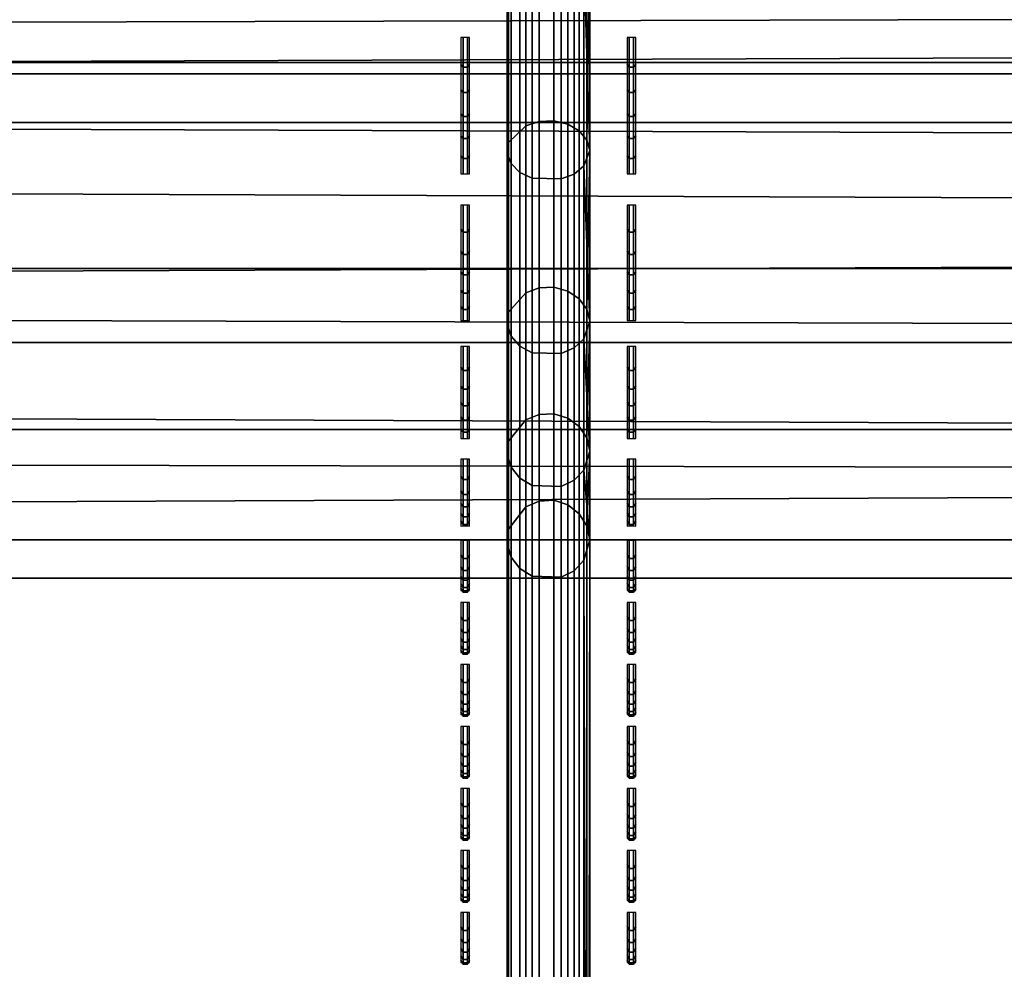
# Model space of a CAD drawing. Header units: inches. Extents: x 0 to 76, y -28.1 to 0.
# Tile 172 of 256: x 26 to 27.2, y -5.9 to -4.8. Entities that reach past the tile are written whole.
import ezdxf

# ---------------------------------------------------------------- set-up
doc = ezdxf.new("R2010")
doc.units = ezdxf.units.IN
doc.header["$LTSCALE"] = 0.03937
doc.header["$MEASUREMENT"] = 0
for name, color, linetype in [('A-FURN-3-ST', 151, 'Continuous'), ('A-FURN-3-ST-BK', 151, 'Continuous'), ('A-FURN-3-ST-SEAM', 250, 'Continuous'), ('A-FURN-3-STITCH', 15, 'Continuous')]:
    doc.layers.add(name, color=color, linetype=linetype)

msp = doc.modelspace()

# ---------------------------------------------------------------- meshes
at = {"layer": 'A-FURN-3-ST'}
mesh = msp.add_polyface(dxfattribs=at)
corners = [(3.75, -5.4592, 18), (72.25, -5.4592, 18), (3.75, -5.1746, 17.9626), (72.25, -5.1746, 17.9626), (3.75, -4.9094, 17.8528), (72.25, -4.9094, 17.8528), (3.75, -4.6816, 17.6781), (72.25, -4.6816, 17.6781), (3.75, -4.5068, 17.4505), (72.25, -4.5068, 17.4505), (3.75, -4.3968, 17.1854), (72.25, -4.3968, 17.1854), (3.75, -4.3592, 16.9008), (72.25, -4.3504, 5.5004), (3.75, -4.3504, 5.5004), (3.75, -4.3883, 5.3089), (72.25, -4.3883, 5.3089), (3.75, -4.4967, 5.1466), (72.25, -4.4967, 5.1466), (3.75, -4.659, 5.0381), (72.25, -4.659, 5.0381), (3.75, -4.8504, 5), (3.75, -27.51, 5), (3.625, -4.8504, 5.0335), (3.625, -27.51, 5.0335), (3.5335, -4.8504, 5.125), (3.5335, -4.5038, 5.3567), (3.625, -4.3839, 5.5004), (3.625, -4.4193, 5.3217), (3.625, -4.5204, 5.1703), (3.625, -4.6718, 5.069), (3.5335, -4.4842, 16.9008), (3.625, -4.3926, 16.9008), (3.625, -4.4292, 17.1767), (3.5335, -5.2069, 17.8418), (3.625, -5.4592, 17.9665), (3.625, -5.1833, 17.9302), (3.5335, -4.77, 17.5897), (3.625, -4.7053, 17.6544), (3.625, -4.5358, 17.4337), (3.5335, -4.615, 17.3879), (3.5335, -4.5175, 17.153), (3.625, -4.9261, 17.8238), (3.625, -26.91, 17.9665), (3.75, -26.91, 18)]
mesh.append_faces([[corners[k] for k in face] for face in [(0, 1, 2), (2, 3, 4), (4, 5, 6), (6, 7, 8), (8, 9, 10), (10, 11, 12), (12, 13, 14), (14, 13, 15), (15, 16, 17), (17, 18, 19), (19, 20, 21), (21, 22, 23), (23, 24, 25), (26, 27, 28), (28, 27, 14), (28, 14, 15), (28, 15, 29), (29, 15, 17), (29, 17, 30), (30, 17, 19), (30, 19, 23), (23, 19, 21), (23, 25, 30), (27, 31, 32), (27, 32, 14), (14, 32, 12), (31, 33, 32), (32, 33, 10), (32, 10, 12), (34, 35, 36), (37, 38, 39, 40), (40, 39, 33, 41), (35, 0, 36), (36, 0, 2), (36, 2, 42), (42, 2, 4), (42, 4, 38), (38, 4, 6), (38, 6, 39), (39, 6, 8), (39, 8, 33), (33, 8, 10), (35, 43, 0), (44, 1, 0)]])
mesh = msp.add_polyface(dxfattribs=at)
corners = [(72.375, -4.8504, 5.0335), (72.375, -27.51, 5.0335), (72.25, -4.8504, 5), (72.25, -4.3504, 5.5004), (72.375, -4.3839, 5.5004), (72.25, -4.3883, 5.3089), (72.375, -4.4193, 5.3217), (72.25, -4.4967, 5.1466), (72.375, -4.5204, 5.1703), (72.25, -4.659, 5.0381), (72.375, -4.6718, 5.069), (72.4665, -4.7068, 5.1536), (72.4665, -4.4754, 5.5003), (72.4665, -4.5038, 5.3567), (72.4665, -4.5851, 5.2349), (72.25, -4.3592, 16.9008), (72.375, -4.3926, 16.9008), (72.25, -5.4592, 18), (72.375, -5.4592, 17.9665), (72.25, -5.1746, 17.9626), (72.375, -5.1833, 17.9302), (72.25, -4.9094, 17.8528), (72.375, -4.9261, 17.8238), (72.25, -4.6816, 17.6781), (72.375, -4.7053, 17.6544), (72.25, -4.5068, 17.4505), (72.375, -4.5358, 17.4337), (72.25, -4.3968, 17.1854), (72.375, -4.4292, 17.1767), (72.4665, -4.5175, 17.153), (72.4665, -5.4592, 17.875), (72.25, -26.91, 18), (72.375, -26.91, 17.9665), (3.75, -5.1746, 17.9626), (3.75, -4.9094, 17.8528), (3.75, -4.6816, 17.6781), (3.75, -4.5068, 17.4505), (3.75, -4.3968, 17.1854), (3.75, -4.3592, 16.9008), (3.75, -4.3883, 5.3089), (3.75, -4.4967, 5.1466), (3.75, -4.659, 5.0381), (3.75, -4.8504, 5), (72.25, -27.51, 5)]
mesh.append_faces([[corners[k] for k in face] for face in [(0, 1, 2), (3, 4, 5), (5, 4, 6), (5, 6, 7), (7, 6, 8), (7, 8, 9), (9, 8, 10), (9, 10, 2), (2, 10, 0), (0, 10, 11), (12, 6, 4), (8, 6, 13, 14), (3, 15, 4), (4, 15, 16), (4, 16, 12), (17, 18, 19), (19, 18, 20), (19, 20, 21), (21, 20, 22), (21, 22, 23), (23, 22, 24), (23, 24, 25), (25, 24, 26), (25, 26, 27), (27, 26, 28), (27, 28, 15), (15, 28, 16), (16, 28, 29), (18, 30, 20), (17, 31, 18), (18, 32, 30), (33, 17, 19), (34, 19, 21), (35, 21, 23), (36, 23, 25), (37, 25, 27), (38, 27, 15), (15, 3, 38), (39, 3, 5), (40, 5, 7), (41, 7, 9), (42, 9, 2), (2, 43, 42)]])
mesh = msp.add_polyface(dxfattribs=at)
corners = [(3.75, -4.8504, 5), (72.25, -27.51, 5), (3.75, -27.51, 5), (3.625, -4.8504, 5.0335), (3.625, -27.51, 5.0335), (3.75, -28.01, 5.5), (3.625, -27.9765, 5.5), (3.75, -27.9719, 5.3087), (3.625, -27.941, 5.3215), (3.75, -27.8636, 5.1464), (3.625, -27.8399, 5.1701), (3.75, -27.7013, 5.0381), (3.625, -27.6885, 5.069), (3.5335, -27.6535, 5.1535), (3.5335, -27.885, 5.5), (3.75, -28.01, 16.9), (3.625, -27.9765, 16.9), (3.75, -26.91, 18), (3.625, -26.91, 17.9665), (3.75, -27.1947, 17.9625), (3.625, -27.186, 17.9302), (3.75, -27.46, 17.8526), (3.625, -27.4433, 17.8236), (3.75, -27.6878, 17.6778), (3.625, -27.6641, 17.6541), (3.75, -27.8626, 17.45), (3.625, -27.8336, 17.4333), (3.75, -27.9725, 17.1847), (3.625, -27.9402, 17.176), (3.5335, -27.8518, 17.1523), (3.5335, -26.91, 17.875), (3.5335, -27.5994, 17.5894), (3.5335, -27.7544, 17.3875), (3.625, -5.4592, 17.9665), (3.75, -5.4592, 18), (72.25, -28.01, 16.9), (72.25, -27.9725, 17.1847), (72.25, -27.8626, 17.45), (72.25, -27.6878, 17.6778), (72.25, -27.46, 17.8526), (72.25, -27.1947, 17.9625), (72.25, -27.7013, 5.0381), (72.25, -27.8636, 5.1464), (72.25, -27.9719, 5.3087)]
mesh.append_faces([[corners[k] for k in face] for face in [(0, 1, 2), (3, 2, 4), (5, 6, 7), (7, 6, 8), (7, 8, 9), (9, 8, 10), (9, 10, 11), (11, 10, 12), (11, 12, 2), (2, 12, 4), (4, 12, 13), (14, 8, 6), (5, 15, 6), (6, 15, 16), (6, 16, 14), (17, 18, 19), (19, 18, 20), (19, 20, 21), (21, 20, 22), (21, 22, 23), (23, 22, 24), (23, 24, 25), (25, 24, 26), (25, 26, 27), (27, 26, 28), (27, 28, 15), (15, 28, 16), (16, 28, 29), (18, 30, 20), (24, 31, 32, 26), (26, 32, 29, 28), (33, 30, 18), (34, 18, 17), (15, 35, 27), (27, 36, 25), (25, 37, 23), (23, 38, 21), (21, 39, 19), (19, 40, 17), (5, 35, 15), (2, 1, 11), (11, 41, 9), (9, 42, 7), (7, 43, 5)]])
mesh = msp.add_polyface(dxfattribs=at)
corners = [(72.375, -4.8504, 5.0335), (72.4665, -27.51, 5.125), (72.375, -27.51, 5.0335), (72.25, -4.8504, 5), (72.25, -27.51, 5), (72.4665, -27.8565, 5.3565), (72.375, -27.9765, 5.5), (72.375, -27.941, 5.3215), (72.25, -28.01, 5.5), (72.25, -27.9719, 5.3087), (72.375, -27.8399, 5.1701), (72.25, -27.8636, 5.1464), (72.375, -27.6885, 5.069), (72.25, -27.7013, 5.0381), (72.4665, -27.6535, 5.1535), (72.4665, -27.7752, 5.2348), (72.4665, -27.885, 16.9), (72.375, -27.9765, 16.9), (72.25, -28.01, 16.9), (72.375, -27.9402, 17.176), (72.25, -27.9725, 17.1847), (72.4665, -27.1624, 17.8418), (72.375, -26.91, 17.9665), (72.375, -27.186, 17.9302), (72.25, -26.91, 18), (72.25, -27.1947, 17.9625), (72.375, -27.4433, 17.8236), (72.25, -27.46, 17.8526), (72.375, -27.6641, 17.6541), (72.25, -27.6878, 17.6778), (72.375, -27.8336, 17.4333), (72.25, -27.8626, 17.45), (72.375, -5.4592, 17.9665), (3.75, -27.9725, 17.1847), (3.75, -27.8626, 17.45), (3.75, -27.6878, 17.6778), (3.75, -27.46, 17.8526), (3.75, -27.1947, 17.9625), (3.75, -26.91, 18), (3.75, -28.01, 5.5), (3.75, -27.7013, 5.0381), (3.75, -27.8636, 5.1464), (3.75, -27.9719, 5.3087), (72.25, -5.4592, 18)]
mesh.append_faces([[corners[k] for k in face] for face in [(0, 1, 2), (3, 2, 4), (5, 6, 7), (7, 6, 8), (7, 8, 9), (7, 9, 10), (10, 9, 11), (10, 11, 12), (12, 11, 13), (12, 13, 2), (2, 13, 4), (2, 1, 12), (12, 14, 15, 10), (6, 16, 17), (6, 17, 8), (8, 17, 18), (16, 19, 17), (17, 19, 20), (17, 20, 18), (21, 22, 23), (22, 24, 23), (23, 24, 25), (23, 25, 26), (26, 25, 27), (26, 27, 28), (28, 27, 29), (28, 29, 30), (30, 29, 31), (30, 31, 19), (19, 31, 20), (32, 24, 22), (33, 18, 20), (34, 20, 31), (35, 31, 29), (36, 29, 27), (37, 27, 25), (38, 25, 24), (8, 18, 39), (40, 4, 13), (41, 13, 11), (42, 11, 9), (39, 9, 8), (24, 43, 38)]])
at = {"layer": 'A-FURN-3-ST-BK'}
mesh = msp.add_polyface(dxfattribs=at)
corners = [(3.75, -5.4128, 31.5464), (72.25, -5.4128, 31.5464), (3.75, -5.2796, 31.8907), (72.25, -5.2796, 31.8907), (3.75, -5.0854, 32.2047), (72.25, -5.0854, 32.2047), (3.75, -4.8367, 32.4776), (72.25, -4.8367, 32.4776), (3.75, -4.5421, 32.7002), (72.25, -4.5421, 32.7002), (3.75, -4.2116, 32.8648), (72.25, -4.2116, 32.8648), (3.75, -3.8565, 32.9659), (72.25, -3.8565, 32.9659), (3.75, -3.4889, 33), (72.25, -0.5, 33), (3.75, -0.5, 33), (3.75, -0.3087, 32.9619), (72.25, -0.3087, 32.9619), (3.75, -0.1464, 32.8536), (72.25, -0.1464, 32.8536), (3.75, -0.0381, 32.6913), (72.25, -0.0381, 32.6913), (3.75, 0, 32.5), (72.25, 0, 5.25), (3.75, 0, 5.25), (3.75, -0.0335, 5.125), (72.25, -0.0335, 5.125), (3.75, -0.125, 5.0335), (72.25, -0.125, 5.0335), (3.75, -0.25, 5), (72.25, -4.1002, 5), (3.75, -4.1002, 5), (3.625, -0.0335, 32.5), (3.625, -0.3215, 32.931), (3.625, -0.1701, 32.8299), (3.625, -0.069, 32.6785), (3.625, -3.4889, 32.9665), (3.625, -5.2496, 31.8758), (3.625, -5.0586, 32.1845), (3.625, -4.8141, 32.4529), (3.625, -4.5245, 32.6717), (3.625, -4.1995, 32.8336), (3.625, -3.8504, 32.933), (3.625, -9.047, 18.6274), (3.75, -9.0792, 18.6366), (3.75, -9.0961, 18.4537), (3.625, -9.0627, 18.4568), (3.75, -9.0457, 18.277), (3.625, -9.0158, 18.2919), (3.75, -8.935, 18.1304), (3.625, -8.9124, 18.1552), (3.75, -8.7788, 18.0337), (3.625, -8.7667, 18.065), (3.75, -8.5982, 18), (3.6628, -0.0325, 5.1628), (3.744, -0.0451, 5.1069), (3.6878, -0.1355, 5.0367), (3.6878, -4.2147, 5.0367), (3.75, -4.2251, 5.0335), (3.7439, -4.3051, 5.1068), (3.75, -4.3166, 5.1249), (3.6629, -4.3176, 5.1627), (3.75, -4.3502, 5.2498), (3.75, -4.3592, 16.9008), (72.25, -4.3592, 16.9008), (3.75, -4.3968, 17.1854), (72.25, -4.3968, 17.1854), (3.75, -4.5068, 17.4505), (72.25, -4.5068, 17.4505), (3.75, -4.6816, 17.6781), (72.25, -4.6816, 17.6781), (3.75, -4.9094, 17.8528), (72.25, -4.9094, 17.8528), (3.75, -5.1746, 17.9626), (72.25, -5.1746, 17.9626), (3.75, -5.4592, 18), (72.25, -4.2251, 5.0335), (72.25, -4.3166, 5.1249), (72.25, -8.5982, 18), (72.25, -8.7788, 18.0337), (72.25, -8.935, 18.1304), (72.25, -9.0457, 18.277), (72.25, -9.0961, 18.4537)]
mesh.append_faces([[corners[k] for k in face] for face in [(0, 1, 2), (2, 3, 4), (4, 5, 6), (6, 7, 8), (8, 9, 10), (10, 11, 12), (12, 13, 14), (14, 15, 16), (16, 15, 17), (17, 18, 19), (19, 20, 21), (21, 22, 23), (23, 24, 25), (25, 24, 26), (26, 27, 28), (28, 29, 30), (30, 31, 32), (25, 33, 23), (34, 16, 17), (35, 17, 19), (36, 19, 21), (33, 21, 23), (16, 37, 14), (37, 12, 14), (38, 0, 2), (39, 2, 4), (40, 4, 6), (41, 6, 8), (42, 8, 10), (43, 10, 12), (0, 44, 45), (45, 44, 46), (46, 47, 48), (48, 49, 50), (50, 51, 52), (52, 53, 54), (55, 25, 26), (55, 26, 56), (56, 26, 28), (56, 28, 57), (57, 28, 30), (58, 32, 59), (58, 59, 60), (60, 59, 61), (60, 61, 62), (62, 61, 63), (64, 65, 66), (66, 67, 68), (68, 69, 70), (70, 71, 72), (72, 73, 74), (74, 75, 76), (63, 65, 64), (32, 31, 59), (59, 77, 61), (61, 78, 63), (45, 1, 0), (54, 79, 52), (52, 80, 50), (50, 81, 48), (48, 82, 46), (46, 83, 45), (76, 79, 54)]])
mesh = msp.add_polyface(dxfattribs=at)
corners = [(72.25, 0, 32.5), (72.375, -0.0335, 5.25), (72.25, 0, 5.25), (72.25, -0.5, 33), (72.375, -0.5, 32.9665), (72.25, -0.3087, 32.9619), (72.375, -0.3215, 32.931), (72.25, -0.1464, 32.8536), (72.375, -0.1701, 32.8299), (72.25, -0.0381, 32.6913), (72.375, -0.069, 32.6785), (72.25, -3.4889, 33), (72.25, -5.4128, 31.5464), (72.375, -5.3806, 31.5372), (72.25, -5.2796, 31.8907), (72.375, -5.2496, 31.8758), (72.25, -5.0854, 32.2047), (72.375, -5.0586, 32.1845), (72.25, -4.8367, 32.4776), (72.375, -4.8141, 32.4529), (72.25, -4.5421, 32.7002), (72.375, -4.5245, 32.6717), (72.25, -4.2116, 32.8648), (72.375, -4.1995, 32.8336), (72.25, -3.8565, 32.9659), (72.375, -3.8504, 32.933), (72.25, -9.0792, 18.6366), (72.25, -4.3502, 5.2498), (72.375, -4.3257, 16.9009), (72.25, -4.3592, 16.9008), (72.375, -4.3542, 17.153), (72.25, -4.3968, 17.1854), (72.375, -4.4382, 17.3924), (72.25, -4.5068, 17.4505), (72.375, -4.5733, 17.6071), (72.25, -4.6816, 17.6781), (72.3122, -0.1355, 5.0367), (72.25, -0.25, 5), (72.25, -0.125, 5.0335), (72.256, -0.0451, 5.1069), (72.25, -0.0335, 5.125), (72.3372, -0.0325, 5.1628), (72.3371, -4.3176, 5.1627), (72.25, -4.3166, 5.1249), (72.2561, -4.3051, 5.1068), (72.25, -4.2251, 5.0335), (72.3122, -4.2147, 5.0367), (72.25, -4.1002, 5), (3.75, -5.2796, 31.8907), (3.75, -5.0854, 32.2047), (3.75, -4.8367, 32.4776), (3.75, -4.5421, 32.7002), (3.75, -4.2116, 32.8648), (3.75, -3.8565, 32.9659), (3.75, -3.4889, 33), (3.75, -0.3087, 32.9619), (3.75, -0.1464, 32.8536), (3.75, -0.0381, 32.6913), (3.75, 0, 32.5), (3.75, -0.0335, 5.125), (3.75, -0.125, 5.0335), (3.75, -0.25, 5), (3.75, -4.3968, 17.1854), (3.75, -4.5068, 17.4505), (3.75, -4.6816, 17.6781), (3.75, -4.9094, 17.8528), (72.25, -4.9094, 17.8528), (3.75, -5.1746, 17.9626), (72.25, -5.1746, 17.9626), (3.75, -5.4592, 18), (72.25, -5.4592, 18), (3.75, -4.3502, 5.2498), (3.75, -4.2251, 5.0335), (3.75, -4.3166, 5.1249), (3.75, -9.0792, 18.6366), (3.75, -8.7788, 18.0337), (72.25, -8.5982, 18), (72.25, -8.7788, 18.0337), (3.75, -8.935, 18.1304), (72.25, -8.935, 18.1304), (3.75, -9.0457, 18.277), (72.25, -9.0457, 18.277), (3.75, -9.0961, 18.4537), (72.25, -9.0961, 18.4537)]
mesh.append_faces([[corners[k] for k in face] for face in [(0, 1, 2), (3, 4, 5), (5, 6, 7), (7, 8, 9), (9, 10, 0), (3, 11, 4), (12, 13, 14), (14, 15, 16), (16, 17, 18), (18, 19, 20), (20, 21, 22), (22, 23, 24), (24, 25, 11), (12, 26, 13), (27, 28, 29), (29, 30, 31), (31, 32, 33), (33, 34, 35), (36, 37, 38), (36, 38, 39), (39, 38, 40), (39, 40, 41), (41, 40, 2), (42, 27, 43), (42, 43, 44), (44, 43, 45), (44, 45, 46), (46, 45, 47), (48, 12, 14), (49, 14, 16), (50, 16, 18), (51, 18, 20), (52, 20, 22), (53, 22, 24), (54, 24, 11), (11, 3, 54), (55, 3, 5), (56, 5, 7), (57, 7, 9), (58, 9, 0), (0, 2, 58), (59, 2, 40), (60, 40, 38), (61, 38, 37), (37, 47, 61), (62, 29, 31), (63, 31, 33), (64, 33, 35), (65, 35, 66), (67, 66, 68), (69, 68, 70), (27, 29, 71), (72, 47, 45), (73, 45, 43), (71, 43, 27), (26, 12, 74), (75, 76, 77), (78, 77, 79), (80, 79, 81), (82, 81, 83), (74, 83, 26), (70, 76, 69)]])
at = {"layer": 'A-FURN-3-ST-SEAM'}
mesh = msp.add_polyface(dxfattribs=at)
corners = [(26.6405, -4.4339, 32.816), (26.6054, -4.4333, 32.8148), (26.6054, -4.7221, 32.6323), (26.6405, -4.7229, 32.6333), (26.6054, -4.9765, 32.4041), (26.6405, -4.9774, 32.405), (26.5753, -4.9464, 32.3757), (26.5801, -4.9589, 32.3875), (26.5801, -4.7075, 32.613), (26.5753, -4.6972, 32.5993), (26.5801, -4.4221, 32.7934), (26.5753, -4.4142, 32.7781), (26.5769, -4.406, 32.7624), (26.5769, -4.6865, 32.5852), (26.5769, -4.9336, 32.3636), (26.6317, -4.9071, 32.3386), (26.614, -4.9079, 32.3393), (26.614, -4.6652, 32.557), (26.6317, -4.6646, 32.5562), (26.614, -4.3897, 32.7311), (26.6317, -4.3892, 32.7302), (26.6622, -4.3971, 32.7453), (26.6715, -4.4041, 32.7587), (26.6715, -4.684, 32.5818), (26.6622, -4.6749, 32.5698), (26.6715, -4.9305, 32.3607), (26.6622, -4.9195, 32.3503), (26.675, -4.9432, 32.3726), (26.675, -4.6945, 32.5957), (26.675, -4.4121, 32.7741), (26.6484, -4.9114, 32.3426), (26.6484, -4.6681, 32.5608), (26.6484, -4.3919, 32.7353), (26.6679, -4.9617, 32.3902), (26.6679, -4.7098, 32.6161), (26.6679, -4.4239, 32.7968), (26.5978, -4.3931, 32.7376), (26.5978, -4.6696, 32.5628), (26.5978, -4.9132, 32.3444), (26.5905, -4.4288, 32.8062), (26.5905, -4.7163, 32.6245), (26.5905, -4.9695, 32.3975), (26.6562, -4.4301, 32.8087), (26.6562, -4.718, 32.6268), (26.6562, -4.9715, 32.3994)]
mesh.append_faces([[corners[k] for k in face] for face in [(0, 1, 2, 3), (3, 2, 4, 5), (6, 7, 8, 9), (9, 8, 10, 11), (11, 12, 13, 9), (9, 13, 14, 6), (15, 16, 17, 18), (18, 17, 19, 20), (21, 22, 23, 24), (24, 23, 25, 26), (27, 25, 28), (28, 25, 23), (28, 23, 29), (29, 23, 22), (26, 30, 31, 24), (24, 31, 32, 21), (33, 27, 34), (34, 27, 28), (34, 28, 35), (35, 28, 29), (20, 32, 31, 18), (18, 31, 30, 15), (36, 19, 17, 37), (37, 17, 16, 38), (12, 36, 37, 13), (13, 37, 38, 14), (39, 10, 8, 40), (40, 8, 7, 41), (1, 39, 40, 2), (2, 40, 41, 4), (42, 0, 3, 43), (43, 3, 5, 44), (35, 42, 43, 34), (34, 43, 44, 33)]])
mesh = msp.add_polyface(dxfattribs=at)
corners = [(26.6405, -4.9774, 32.405), (26.6054, -4.9765, 32.4041), (26.6054, -5.1871, 32.1409), (26.6405, -5.1882, 32.1416), (26.6054, -5.3474, 31.855), (26.6405, -5.3485, 31.8555), (26.5753, -5.3098, 31.8377), (26.5801, -5.3254, 31.8449), (26.5801, -5.167, 32.1274), (26.5753, -5.1528, 32.1178), (26.5801, -4.9589, 32.3875), (26.5753, -4.9464, 32.3757), (26.5769, -4.9336, 32.3636), (26.5769, -5.1381, 32.108), (26.5769, -5.2937, 31.8303), (26.6317, -5.2607, 31.8151), (26.614, -5.2616, 31.8155), (26.614, -5.1088, 32.0883), (26.6317, -5.1079, 32.0877), (26.614, -4.9079, 32.3393), (26.6317, -4.9071, 32.3386), (26.6622, -4.9195, 32.3503), (26.6715, -4.9305, 32.3607), (26.6715, -5.1346, 32.1056), (26.6622, -5.1221, 32.0972), (26.6715, -5.2899, 31.8285), (26.6622, -5.2762, 31.8222), (26.675, -5.3058, 31.8357), (26.675, -5.149, 32.1153), (26.675, -4.9432, 32.3726), (26.6484, -5.266, 31.8175), (26.6484, -5.1127, 32.0909), (26.6484, -4.9114, 32.3426), (26.6679, -5.3289, 31.8465), (26.6679, -5.1702, 32.1295), (26.6679, -4.9617, 32.3902), (26.5978, -4.9132, 32.3444), (26.5978, -5.1149, 32.0923), (26.5978, -5.2683, 31.8186), (26.5905, -4.9695, 32.3975), (26.5905, -5.1791, 32.1355), (26.5905, -5.3386, 31.8509), (26.6562, -4.9715, 32.3994), (26.6562, -5.1814, 32.1371), (26.6562, -5.3411, 31.8521)]
mesh.append_faces([[corners[k] for k in face] for face in [(0, 1, 2, 3), (3, 2, 4, 5), (6, 7, 8, 9), (9, 8, 10, 11), (11, 12, 13, 9), (9, 13, 14, 6), (15, 16, 17, 18), (18, 17, 19, 20), (21, 22, 23, 24), (24, 23, 25, 26), (27, 25, 28), (28, 25, 23), (28, 23, 29), (29, 23, 22), (26, 30, 31, 24), (24, 31, 32, 21), (33, 27, 34), (34, 27, 28), (34, 28, 35), (35, 28, 29), (20, 32, 31, 18), (18, 31, 30, 15), (36, 19, 17, 37), (37, 17, 16, 38), (12, 36, 37, 13), (13, 37, 38, 14), (39, 10, 8, 40), (40, 8, 7, 41), (1, 39, 40, 2), (2, 40, 41, 4), (42, 0, 3, 43), (43, 3, 5, 44), (35, 42, 43, 34), (34, 43, 44, 33)]])
mesh = msp.add_polyface(dxfattribs=at)
corners = [(26.6405, -5.3485, 31.8555), (26.6054, -5.3474, 31.855), (26.6054, -5.4569, 31.5589), (26.6405, -5.4582, 31.5593), (26.6054, -7.9012, 22.9524), (26.6405, -7.9024, 22.9527), (26.5753, -7.8614, 22.9411), (26.5801, -7.8779, 22.9458), (26.5801, -5.4337, 31.5523), (26.5753, -5.4172, 31.5476), (26.5801, -5.3254, 31.8449), (26.5753, -5.3098, 31.8377), (26.5769, -5.2937, 31.8303), (26.5769, -5.4001, 31.5428), (26.5769, -7.8444, 22.9363), (26.6317, -7.8094, 22.9263), (26.614, -7.8104, 22.9266), (26.614, -5.3662, 31.5331), (26.6317, -5.3652, 31.5329), (26.614, -5.2616, 31.8155), (26.6317, -5.2607, 31.8151), (26.6622, -5.2762, 31.8222), (26.6715, -5.2899, 31.8285), (26.6715, -5.3961, 31.5416), (26.6622, -5.3816, 31.5375), (26.6715, -7.8404, 22.9351), (26.6622, -7.8258, 22.931), (26.675, -7.8571, 22.9399), (26.675, -5.4128, 31.5464), (26.675, -5.3058, 31.8357), (26.6484, -7.815, 22.9279), (26.6484, -5.3707, 31.5344), (26.6484, -5.266, 31.8175), (26.6679, -7.8816, 22.9468), (26.6679, -5.4374, 31.5534), (26.6679, -5.3289, 31.8465), (26.5978, -5.2683, 31.8186), (26.5978, -5.3732, 31.5351), (26.5978, -7.8175, 22.9286), (26.5905, -5.3386, 31.8509), (26.5905, -5.4476, 31.5563), (26.5905, -7.8919, 22.9497), (26.6562, -5.3411, 31.8521), (26.6562, -5.4503, 31.557), (26.6562, -7.8946, 22.9505)]
mesh.append_faces([[corners[k] for k in face] for face in [(0, 1, 2, 3), (3, 2, 4, 5), (6, 7, 8, 9), (9, 8, 10, 11), (11, 12, 13, 9), (9, 13, 14, 6), (15, 16, 17, 18), (18, 17, 19, 20), (21, 22, 23, 24), (24, 23, 25, 26), (27, 25, 28), (28, 25, 23), (28, 23, 29), (29, 23, 22), (26, 30, 31, 24), (24, 31, 32, 21), (33, 27, 34), (34, 27, 28), (34, 28, 35), (35, 28, 29), (20, 32, 31, 18), (18, 31, 30, 15), (36, 19, 17, 37), (37, 17, 16, 38), (12, 36, 37, 13), (13, 37, 38, 14), (39, 10, 8, 40), (40, 8, 7, 41), (1, 39, 40, 2), (2, 40, 41, 4), (42, 0, 3, 43), (43, 3, 5, 44), (35, 42, 43, 34), (34, 43, 44, 33)]])
at = {"layer": 'A-FURN-3-STITCH'}
mesh = msp.add_polymesh((7, 4), dxfattribs=at)
for k, corner in enumerate([(26.5194, -4.9712, 32.3415), (26.5221, -4.9712, 32.3414), (26.5273, -4.9712, 32.3414), (26.5299, -4.9712, 32.3415), (26.5194, -4.9494, 32.374), (26.5221, -4.9526, 32.3772), (26.5273, -4.9526, 32.3772), (26.5299, -4.9494, 32.374), (26.5194, -4.9252, 32.4047), (26.5221, -4.9284, 32.4079), (26.5273, -4.9284, 32.4079), (26.5299, -4.9252, 32.4047), (26.5194, -4.8987, 32.4334), (26.5221, -4.9019, 32.4366), (26.5273, -4.9019, 32.4366), (26.5299, -4.8987, 32.4334), (26.5194, -4.87, 32.4599), (26.5221, -4.8732, 32.4631), (26.5273, -4.8732, 32.4631), (26.5299, -4.87, 32.4599), (26.5194, -4.8393, 32.4841), (26.5221, -4.8424, 32.4873), (26.5273, -4.8424, 32.4873), (26.5299, -4.8393, 32.4841), (26.5194, -4.8067, 32.5058), (26.5221, -4.8068, 32.5059), (26.5273, -4.8068, 32.5059), (26.5299, -4.8067, 32.5058)]):
    mesh.set_mesh_vertex(divmod(k, 4), corner)
mesh = msp.add_polymesh((7, 4), dxfattribs=at)
for k, corner in enumerate([(26.7201, -4.9712, 32.3415), (26.7227, -4.9712, 32.3414), (26.7279, -4.9712, 32.3414), (26.7306, -4.9712, 32.3415), (26.7201, -4.9494, 32.374), (26.7227, -4.9526, 32.3772), (26.7279, -4.9526, 32.3772), (26.7306, -4.9494, 32.374), (26.7201, -4.9252, 32.4047), (26.7227, -4.9284, 32.4079), (26.7279, -4.9284, 32.4079), (26.7306, -4.9252, 32.4047), (26.7201, -4.8987, 32.4334), (26.7227, -4.9019, 32.4366), (26.7279, -4.9019, 32.4366), (26.7306, -4.8987, 32.4334), (26.7201, -4.87, 32.4599), (26.7227, -4.8732, 32.4631), (26.7279, -4.8732, 32.4631), (26.7306, -4.87, 32.4599), (26.7201, -4.8393, 32.4841), (26.7227, -4.8424, 32.4873), (26.7279, -4.8424, 32.4873), (26.7306, -4.8393, 32.4841), (26.7201, -4.8067, 32.5058), (26.7227, -4.8068, 32.5059), (26.7279, -4.8068, 32.5059), (26.7306, -4.8067, 32.5058)]):
    mesh.set_mesh_vertex(divmod(k, 4), corner)
mesh = msp.add_polymesh((7, 4), dxfattribs=at)
for k, corner in enumerate([(26.5194, -5.1481, 32.1152), (26.5221, -5.1481, 32.1152), (26.5273, -5.1481, 32.1152), (26.5299, -5.1481, 32.1152), (26.5194, -5.1313, 32.1505), (26.5221, -5.1349, 32.1532), (26.5273, -5.1349, 32.1532), (26.5299, -5.1313, 32.1505), (26.5194, -5.1117, 32.1844), (26.5221, -5.1153, 32.1871), (26.5273, -5.1153, 32.1871), (26.5299, -5.1117, 32.1844), (26.5194, -5.0895, 32.2166), (26.5221, -5.0931, 32.2193), (26.5273, -5.0931, 32.2193), (26.5299, -5.0895, 32.2166), (26.5194, -5.0649, 32.247), (26.5221, -5.0685, 32.2497), (26.5273, -5.0685, 32.2497), (26.5299, -5.0649, 32.247), (26.5194, -5.038, 32.2753), (26.5221, -5.0416, 32.278), (26.5273, -5.0416, 32.278), (26.5299, -5.038, 32.2753), (26.5194, -5.0089, 32.3015), (26.5221, -5.009, 32.3015), (26.5273, -5.009, 32.3015), (26.5299, -5.0089, 32.3015)]):
    mesh.set_mesh_vertex(divmod(k, 4), corner)
mesh = msp.add_polymesh((7, 4), dxfattribs=at)
for k, corner in enumerate([(26.7201, -5.1481, 32.1152), (26.7227, -5.1481, 32.1152), (26.7279, -5.1481, 32.1152), (26.7306, -5.1481, 32.1152), (26.7201, -5.1313, 32.1505), (26.7227, -5.1349, 32.1532), (26.7279, -5.1349, 32.1532), (26.7306, -5.1313, 32.1505), (26.7201, -5.1117, 32.1844), (26.7227, -5.1153, 32.1871), (26.7279, -5.1153, 32.1871), (26.7306, -5.1117, 32.1844), (26.7201, -5.0895, 32.2166), (26.7227, -5.0931, 32.2193), (26.7279, -5.0931, 32.2193), (26.7306, -5.0895, 32.2166), (26.7201, -5.0649, 32.247), (26.7227, -5.0685, 32.2497), (26.7279, -5.0685, 32.2497), (26.7306, -5.0649, 32.247), (26.7201, -5.038, 32.2753), (26.7227, -5.0416, 32.278), (26.7279, -5.0416, 32.278), (26.7306, -5.038, 32.2753), (26.7201, -5.0089, 32.3015), (26.7227, -5.009, 32.3015), (26.7279, -5.009, 32.3015), (26.7306, -5.0089, 32.3015)]):
    mesh.set_mesh_vertex(divmod(k, 4), corner)
mesh = msp.add_polymesh((7, 4), dxfattribs=at)
for k, corner in enumerate([(26.5194, -5.2908, 31.866), (26.5221, -5.2908, 31.8659), (26.5273, -5.2908, 31.8659), (26.5299, -5.2908, 31.866), (26.5194, -5.2792, 31.9033), (26.5221, -5.2831, 31.9055), (26.5273, -5.2831, 31.9055), (26.5299, -5.2792, 31.9033), (26.5194, -5.2646, 31.9396), (26.5221, -5.2686, 31.9418), (26.5273, -5.2686, 31.9418), (26.5299, -5.2646, 31.9396), (26.5194, -5.2473, 31.9747), (26.5221, -5.2513, 31.9768), (26.5273, -5.2513, 31.9768), (26.5299, -5.2473, 31.9747), (26.5194, -5.2273, 32.0083), (26.5221, -5.2313, 32.0104), (26.5273, -5.2313, 32.0104), (26.5299, -5.2273, 32.0083), (26.5194, -5.2047, 32.0402), (26.5221, -5.2087, 32.0423), (26.5273, -5.2087, 32.0423), (26.5299, -5.2047, 32.0402), (26.5194, -5.1797, 32.0702), (26.5221, -5.1798, 32.0703), (26.5273, -5.1798, 32.0703), (26.5299, -5.1797, 32.0702)]):
    mesh.set_mesh_vertex(divmod(k, 4), corner)
mesh = msp.add_polymesh((7, 4), dxfattribs=at)
for k, corner in enumerate([(26.7201, -5.2908, 31.866), (26.7227, -5.2908, 31.8659), (26.7279, -5.2908, 31.8659), (26.7306, -5.2908, 31.866), (26.7201, -5.2792, 31.9033), (26.7227, -5.2831, 31.9055), (26.7279, -5.2831, 31.9055), (26.7306, -5.2792, 31.9033), (26.7201, -5.2646, 31.9396), (26.7227, -5.2686, 31.9418), (26.7279, -5.2686, 31.9418), (26.7306, -5.2646, 31.9396), (26.7201, -5.2473, 31.9747), (26.7227, -5.2513, 31.9768), (26.7279, -5.2513, 31.9768), (26.7306, -5.2473, 31.9747), (26.7201, -5.2273, 32.0083), (26.7227, -5.2313, 32.0104), (26.7279, -5.2313, 32.0104), (26.7306, -5.2273, 32.0083), (26.7201, -5.2047, 32.0402), (26.7227, -5.2087, 32.0423), (26.7279, -5.2087, 32.0423), (26.7306, -5.2047, 32.0402), (26.7201, -5.1797, 32.0702), (26.7227, -5.1798, 32.0703), (26.7279, -5.1798, 32.0703), (26.7306, -5.1797, 32.0702)]):
    mesh.set_mesh_vertex(divmod(k, 4), corner)
mesh = msp.add_polymesh((7, 4), dxfattribs=at)
for k, corner in enumerate([(26.5194, -5.3963, 31.5988), (26.5221, -5.3962, 31.5988), (26.5273, -5.3962, 31.5988), (26.5299, -5.3963, 31.5988), (26.5194, -5.3901, 31.6374), (26.5221, -5.3944, 31.639), (26.5273, -5.3944, 31.639), (26.5299, -5.3901, 31.6374), (26.5194, -5.381, 31.6755), (26.5221, -5.3852, 31.677), (26.5273, -5.3852, 31.677), (26.5299, -5.381, 31.6755), (26.5194, -5.3689, 31.7126), (26.5221, -5.3731, 31.7142), (26.5273, -5.3731, 31.7142), (26.5299, -5.3689, 31.7126), (26.5194, -5.3539, 31.7488), (26.5221, -5.3581, 31.7503), (26.5273, -5.3581, 31.7503), (26.5299, -5.3539, 31.7488), (26.5194, -5.3361, 31.7836), (26.5221, -5.3403, 31.7851), (26.5273, -5.3403, 31.7851), (26.5299, -5.3361, 31.7836), (26.5194, -5.3156, 31.8169), (26.5221, -5.3157, 31.8169), (26.5273, -5.3157, 31.8169), (26.5299, -5.3156, 31.8169)]):
    mesh.set_mesh_vertex(divmod(k, 4), corner)
mesh = msp.add_polymesh((7, 4), dxfattribs=at)
for k, corner in enumerate([(26.7201, -5.3963, 31.5988), (26.7227, -5.3962, 31.5988), (26.7279, -5.3962, 31.5988), (26.7306, -5.3963, 31.5988), (26.7201, -5.3901, 31.6374), (26.7227, -5.3944, 31.639), (26.7279, -5.3944, 31.639), (26.7306, -5.3901, 31.6374), (26.7201, -5.381, 31.6755), (26.7227, -5.3852, 31.677), (26.7279, -5.3852, 31.677), (26.7306, -5.381, 31.6755), (26.7201, -5.3689, 31.7126), (26.7227, -5.3731, 31.7142), (26.7279, -5.3731, 31.7142), (26.7306, -5.3689, 31.7126), (26.7201, -5.3539, 31.7488), (26.7227, -5.3581, 31.7503), (26.7279, -5.3581, 31.7503), (26.7306, -5.3539, 31.7488), (26.7201, -5.3361, 31.7836), (26.7227, -5.3403, 31.7851), (26.7279, -5.3403, 31.7851), (26.7306, -5.3361, 31.7836), (26.7201, -5.3156, 31.8169), (26.7227, -5.3157, 31.8169), (26.7279, -5.3157, 31.8169), (26.7306, -5.3156, 31.8169)]):
    mesh.set_mesh_vertex(divmod(k, 4), corner)
mesh = msp.add_polymesh((7, 4), dxfattribs=at)
for k, corner in enumerate([(26.5194, -5.4742, 31.3222), (26.5221, -5.4742, 31.3222), (26.5273, -5.4742, 31.3222), (26.5299, -5.4742, 31.3222), (26.5194, -5.4716, 31.3612), (26.5221, -5.476, 31.3624), (26.5273, -5.476, 31.3624), (26.5299, -5.4716, 31.3612), (26.5194, -5.466, 31.3999), (26.5221, -5.4703, 31.4011), (26.5273, -5.4703, 31.4011), (26.5299, -5.466, 31.3999), (26.5194, -5.4573, 31.438), (26.5221, -5.4617, 31.4392), (26.5273, -5.4617, 31.4392), (26.5299, -5.4573, 31.438), (26.5194, -5.4457, 31.4754), (26.5221, -5.45, 31.4765), (26.5273, -5.45, 31.4765), (26.5299, -5.4457, 31.4754), (26.5194, -5.4312, 31.5117), (26.5221, -5.4355, 31.5128), (26.5273, -5.4355, 31.5128), (26.5299, -5.4312, 31.5117), (26.5194, -5.4138, 31.5467), (26.5221, -5.4139, 31.5467), (26.5273, -5.4139, 31.5467), (26.5299, -5.4138, 31.5467)]):
    mesh.set_mesh_vertex(divmod(k, 4), corner)
mesh = msp.add_polymesh((7, 4), dxfattribs=at)
for k, corner in enumerate([(26.7201, -5.4742, 31.3222), (26.7227, -5.4742, 31.3222), (26.7279, -5.4742, 31.3222), (26.7306, -5.4742, 31.3222), (26.7201, -5.4716, 31.3612), (26.7227, -5.476, 31.3624), (26.7279, -5.476, 31.3624), (26.7306, -5.4716, 31.3612), (26.7201, -5.466, 31.3999), (26.7227, -5.4703, 31.4011), (26.7279, -5.4703, 31.4011), (26.7306, -5.466, 31.3999), (26.7201, -5.4573, 31.438), (26.7227, -5.4617, 31.4392), (26.7279, -5.4617, 31.4392), (26.7306, -5.4573, 31.438), (26.7201, -5.4457, 31.4754), (26.7227, -5.45, 31.4765), (26.7279, -5.45, 31.4765), (26.7306, -5.4457, 31.4754), (26.7201, -5.4312, 31.5117), (26.7227, -5.4355, 31.5128), (26.7279, -5.4355, 31.5128), (26.7306, -5.4312, 31.5117), (26.7201, -5.4138, 31.5467), (26.7227, -5.4139, 31.5467), (26.7279, -5.4139, 31.5467), (26.7306, -5.4138, 31.5467)]):
    mesh.set_mesh_vertex(divmod(k, 4), corner)
mesh = msp.add_polymesh((7, 4), dxfattribs=at)
for k, corner in enumerate([(26.5194, -5.549, 31.0587), (26.5221, -5.549, 31.0587), (26.5273, -5.549, 31.0587), (26.5299, -5.549, 31.0587), (26.5194, -5.5464, 31.0977), (26.5221, -5.5508, 31.0989), (26.5273, -5.5508, 31.0989), (26.5299, -5.5464, 31.0977), (26.5194, -5.5408, 31.1364), (26.5221, -5.5452, 31.1376), (26.5273, -5.5452, 31.1376), (26.5299, -5.5408, 31.1364), (26.5194, -5.5321, 31.1746), (26.5221, -5.5365, 31.1757), (26.5273, -5.5365, 31.1757), (26.5299, -5.5321, 31.1746), (26.5194, -5.5205, 31.2119), (26.5221, -5.5249, 31.2131), (26.5273, -5.5249, 31.2131), (26.5299, -5.5205, 31.2119), (26.5194, -5.506, 31.2482), (26.5221, -5.5103, 31.2494), (26.5273, -5.5103, 31.2494), (26.5299, -5.506, 31.2482), (26.5194, -5.4887, 31.2833), (26.5221, -5.4887, 31.2833), (26.5273, -5.4887, 31.2833), (26.5299, -5.4887, 31.2833)]):
    mesh.set_mesh_vertex(divmod(k, 4), corner)
mesh = msp.add_polymesh((7, 4), dxfattribs=at)
for k, corner in enumerate([(26.7201, -5.549, 31.0587), (26.7227, -5.549, 31.0587), (26.7279, -5.549, 31.0587), (26.7306, -5.549, 31.0587), (26.7201, -5.5464, 31.0977), (26.7227, -5.5508, 31.0989), (26.7279, -5.5508, 31.0989), (26.7306, -5.5464, 31.0977), (26.7201, -5.5408, 31.1364), (26.7227, -5.5452, 31.1376), (26.7279, -5.5452, 31.1376), (26.7306, -5.5408, 31.1364), (26.7201, -5.5321, 31.1746), (26.7227, -5.5365, 31.1757), (26.7279, -5.5365, 31.1757), (26.7306, -5.5321, 31.1746), (26.7201, -5.5205, 31.2119), (26.7227, -5.5249, 31.2131), (26.7279, -5.5249, 31.2131), (26.7306, -5.5205, 31.2119), (26.7201, -5.506, 31.2482), (26.7227, -5.5103, 31.2494), (26.7279, -5.5103, 31.2494), (26.7306, -5.506, 31.2482), (26.7201, -5.4887, 31.2833), (26.7227, -5.4887, 31.2833), (26.7279, -5.4887, 31.2833), (26.7306, -5.4887, 31.2833)]):
    mesh.set_mesh_vertex(divmod(k, 4), corner)
mesh = msp.add_polymesh((7, 4), dxfattribs=at)
for k, corner in enumerate([(26.5194, -5.6239, 30.7953), (26.5221, -5.6238, 30.7953), (26.5273, -5.6238, 30.7953), (26.5299, -5.6239, 30.7953), (26.5194, -5.6213, 30.8343), (26.5221, -5.6256, 30.8354), (26.5273, -5.6256, 30.8354), (26.5299, -5.6213, 30.8343), (26.5194, -5.6156, 30.873), (26.5221, -5.62, 30.8741), (26.5273, -5.62, 30.8741), (26.5299, -5.6156, 30.873), (26.5194, -5.607, 30.9111), (26.5221, -5.6113, 30.9123), (26.5273, -5.6113, 30.9123), (26.5299, -5.607, 30.9111), (26.5194, -5.5953, 30.9484), (26.5221, -5.5997, 30.9496), (26.5273, -5.5997, 30.9496), (26.5299, -5.5953, 30.9484), (26.5194, -5.5808, 30.9847), (26.5221, -5.5852, 30.9859), (26.5273, -5.5852, 30.9859), (26.5299, -5.5808, 30.9847), (26.5194, -5.5635, 31.0198), (26.5221, -5.5635, 31.0198), (26.5273, -5.5635, 31.0198), (26.5299, -5.5635, 31.0198)]):
    mesh.set_mesh_vertex(divmod(k, 4), corner)
mesh = msp.add_polymesh((7, 4), dxfattribs=at)
for k, corner in enumerate([(26.7201, -5.6239, 30.7953), (26.7227, -5.6238, 30.7953), (26.7279, -5.6238, 30.7953), (26.7306, -5.6239, 30.7953), (26.7201, -5.6213, 30.8343), (26.7227, -5.6256, 30.8354), (26.7279, -5.6256, 30.8354), (26.7306, -5.6213, 30.8343), (26.7201, -5.6156, 30.873), (26.7227, -5.62, 30.8741), (26.7279, -5.62, 30.8741), (26.7306, -5.6156, 30.873), (26.7201, -5.607, 30.9111), (26.7227, -5.6113, 30.9123), (26.7279, -5.6113, 30.9123), (26.7306, -5.607, 30.9111), (26.7201, -5.5953, 30.9484), (26.7227, -5.5997, 30.9496), (26.7279, -5.5997, 30.9496), (26.7306, -5.5953, 30.9484), (26.7201, -5.5808, 30.9847), (26.7227, -5.5852, 30.9859), (26.7279, -5.5852, 30.9859), (26.7306, -5.5808, 30.9847), (26.7201, -5.5635, 31.0198), (26.7227, -5.5635, 31.0198), (26.7279, -5.5635, 31.0198), (26.7306, -5.5635, 31.0198)]):
    mesh.set_mesh_vertex(divmod(k, 4), corner)
mesh = msp.add_polymesh((7, 4), dxfattribs=at)
for k, corner in enumerate([(26.5194, -5.6987, 30.5318), (26.5221, -5.6987, 30.5318), (26.5273, -5.6987, 30.5318), (26.5299, -5.6987, 30.5318), (26.5194, -5.6961, 30.5708), (26.5221, -5.7004, 30.572), (26.5273, -5.7004, 30.572), (26.5299, -5.6961, 30.5708), (26.5194, -5.6904, 30.6095), (26.5221, -5.6948, 30.6107), (26.5273, -5.6948, 30.6107), (26.5299, -5.6904, 30.6095), (26.5194, -5.6818, 30.6476), (26.5221, -5.6861, 30.6488), (26.5273, -5.6861, 30.6488), (26.5299, -5.6818, 30.6476), (26.5194, -5.6702, 30.685), (26.5221, -5.6745, 30.6861), (26.5273, -5.6745, 30.6861), (26.5299, -5.6702, 30.685), (26.5194, -5.6556, 30.7213), (26.5221, -5.66, 30.7224), (26.5273, -5.66, 30.7224), (26.5299, -5.6556, 30.7213), (26.5194, -5.6383, 30.7563), (26.5221, -5.6384, 30.7563), (26.5273, -5.6384, 30.7563), (26.5299, -5.6383, 30.7563)]):
    mesh.set_mesh_vertex(divmod(k, 4), corner)
mesh = msp.add_polymesh((7, 4), dxfattribs=at)
for k, corner in enumerate([(26.7201, -5.6987, 30.5318), (26.7227, -5.6987, 30.5318), (26.7279, -5.6987, 30.5318), (26.7306, -5.6987, 30.5318), (26.7201, -5.6961, 30.5708), (26.7227, -5.7004, 30.572), (26.7279, -5.7004, 30.572), (26.7306, -5.6961, 30.5708), (26.7201, -5.6904, 30.6095), (26.7227, -5.6948, 30.6107), (26.7279, -5.6948, 30.6107), (26.7306, -5.6904, 30.6095), (26.7201, -5.6818, 30.6476), (26.7227, -5.6861, 30.6488), (26.7279, -5.6861, 30.6488), (26.7306, -5.6818, 30.6476), (26.7201, -5.6702, 30.685), (26.7227, -5.6745, 30.6861), (26.7279, -5.6745, 30.6861), (26.7306, -5.6702, 30.685), (26.7201, -5.6556, 30.7213), (26.7227, -5.66, 30.7224), (26.7279, -5.66, 30.7224), (26.7306, -5.6556, 30.7213), (26.7201, -5.6383, 30.7563), (26.7227, -5.6384, 30.7563), (26.7279, -5.6384, 30.7563), (26.7306, -5.6383, 30.7563)]):
    mesh.set_mesh_vertex(divmod(k, 4), corner)
mesh = msp.add_polymesh((7, 4), dxfattribs=at)
for k, corner in enumerate([(26.5194, -5.7735, 30.2683), (26.5221, -5.7735, 30.2683), (26.5273, -5.7735, 30.2683), (26.5299, -5.7735, 30.2683), (26.5194, -5.7709, 30.3073), (26.5221, -5.7753, 30.3085), (26.5273, -5.7753, 30.3085), (26.5299, -5.7709, 30.3073), (26.5194, -5.7653, 30.346), (26.5221, -5.7696, 30.3472), (26.5273, -5.7696, 30.3472), (26.5299, -5.7653, 30.346), (26.5194, -5.7566, 30.3842), (26.5221, -5.761, 30.3853), (26.5273, -5.761, 30.3853), (26.5299, -5.7566, 30.3842), (26.5194, -5.745, 30.4215), (26.5221, -5.7493, 30.4227), (26.5273, -5.7493, 30.4227), (26.5299, -5.745, 30.4215), (26.5194, -5.7305, 30.4578), (26.5221, -5.7348, 30.459), (26.5273, -5.7348, 30.459), (26.5299, -5.7305, 30.4578), (26.5194, -5.7131, 30.4929), (26.5221, -5.7132, 30.4929), (26.5273, -5.7132, 30.4929), (26.5299, -5.7131, 30.4929)]):
    mesh.set_mesh_vertex(divmod(k, 4), corner)
mesh = msp.add_polymesh((7, 4), dxfattribs=at)
for k, corner in enumerate([(26.7201, -5.7735, 30.2683), (26.7227, -5.7735, 30.2683), (26.7279, -5.7735, 30.2683), (26.7306, -5.7735, 30.2683), (26.7201, -5.7709, 30.3073), (26.7227, -5.7753, 30.3085), (26.7279, -5.7753, 30.3085), (26.7306, -5.7709, 30.3073), (26.7201, -5.7653, 30.346), (26.7227, -5.7696, 30.3472), (26.7279, -5.7696, 30.3472), (26.7306, -5.7653, 30.346), (26.7201, -5.7566, 30.3842), (26.7227, -5.761, 30.3853), (26.7279, -5.761, 30.3853), (26.7306, -5.7566, 30.3842), (26.7201, -5.745, 30.4215), (26.7227, -5.7493, 30.4227), (26.7279, -5.7493, 30.4227), (26.7306, -5.745, 30.4215), (26.7201, -5.7305, 30.4578), (26.7227, -5.7348, 30.459), (26.7279, -5.7348, 30.459), (26.7306, -5.7305, 30.4578), (26.7201, -5.7131, 30.4929), (26.7227, -5.7132, 30.4929), (26.7279, -5.7132, 30.4929), (26.7306, -5.7131, 30.4929)]):
    mesh.set_mesh_vertex(divmod(k, 4), corner)
mesh = msp.add_polymesh((7, 4), dxfattribs=at)
for k, corner in enumerate([(26.5194, -5.8483, 30.0049), (26.5221, -5.8483, 30.0049), (26.5273, -5.8483, 30.0049), (26.5299, -5.8483, 30.0049), (26.5194, -5.8457, 30.0439), (26.5221, -5.8501, 30.045), (26.5273, -5.8501, 30.045), (26.5299, -5.8457, 30.0439), (26.5194, -5.8401, 30.0826), (26.5221, -5.8444, 30.0837), (26.5273, -5.8444, 30.0837), (26.5299, -5.8401, 30.0826), (26.5194, -5.8314, 30.1207), (26.5221, -5.8358, 30.1219), (26.5273, -5.8358, 30.1219), (26.5299, -5.8314, 30.1207), (26.5194, -5.8198, 30.158), (26.5221, -5.8242, 30.1592), (26.5273, -5.8242, 30.1592), (26.5299, -5.8198, 30.158), (26.5194, -5.8053, 30.1943), (26.5221, -5.8096, 30.1955), (26.5273, -5.8096, 30.1955), (26.5299, -5.8053, 30.1943), (26.5194, -5.788, 30.2294), (26.5221, -5.788, 30.2294), (26.5273, -5.788, 30.2294), (26.5299, -5.788, 30.2294)]):
    mesh.set_mesh_vertex(divmod(k, 4), corner)
mesh = msp.add_polymesh((7, 4), dxfattribs=at)
for k, corner in enumerate([(26.7201, -5.8483, 30.0049), (26.7227, -5.8483, 30.0049), (26.7279, -5.8483, 30.0049), (26.7306, -5.8483, 30.0049), (26.7201, -5.8457, 30.0439), (26.7227, -5.8501, 30.045), (26.7279, -5.8501, 30.045), (26.7306, -5.8457, 30.0439), (26.7201, -5.8401, 30.0826), (26.7227, -5.8444, 30.0837), (26.7279, -5.8444, 30.0837), (26.7306, -5.8401, 30.0826), (26.7201, -5.8314, 30.1207), (26.7227, -5.8358, 30.1219), (26.7279, -5.8358, 30.1219), (26.7306, -5.8314, 30.1207), (26.7201, -5.8198, 30.158), (26.7227, -5.8242, 30.1592), (26.7279, -5.8242, 30.1592), (26.7306, -5.8198, 30.158), (26.7201, -5.8053, 30.1943), (26.7227, -5.8096, 30.1955), (26.7279, -5.8096, 30.1955), (26.7306, -5.8053, 30.1943), (26.7201, -5.788, 30.2294), (26.7227, -5.788, 30.2294), (26.7279, -5.788, 30.2294), (26.7306, -5.788, 30.2294)]):
    mesh.set_mesh_vertex(divmod(k, 4), corner)
mesh = msp.add_polymesh((7, 4), dxfattribs=at)
for k, corner in enumerate([(26.5194, -5.9232, 29.7414), (26.5221, -5.9231, 29.7414), (26.5273, -5.9231, 29.7414), (26.5299, -5.9232, 29.7414), (26.5194, -5.9206, 29.7804), (26.5221, -5.9249, 29.7816), (26.5273, -5.9249, 29.7816), (26.5299, -5.9206, 29.7804), (26.5194, -5.9149, 29.8191), (26.5221, -5.9193, 29.8203), (26.5273, -5.9193, 29.8203), (26.5299, -5.9149, 29.8191), (26.5194, -5.9063, 29.8572), (26.5221, -5.9106, 29.8584), (26.5273, -5.9106, 29.8584), (26.5299, -5.9063, 29.8572), (26.5194, -5.8946, 29.8946), (26.5221, -5.899, 29.8957), (26.5273, -5.899, 29.8957), (26.5299, -5.8946, 29.8946), (26.5194, -5.8801, 29.9309), (26.5221, -5.8845, 29.932), (26.5273, -5.8845, 29.932), (26.5299, -5.8801, 29.9309), (26.5194, -5.8628, 29.9659), (26.5221, -5.8628, 29.9659), (26.5273, -5.8628, 29.9659), (26.5299, -5.8628, 29.9659)]):
    mesh.set_mesh_vertex(divmod(k, 4), corner)
mesh = msp.add_polymesh((7, 4), dxfattribs=at)
for k, corner in enumerate([(26.7201, -5.9232, 29.7414), (26.7227, -5.9231, 29.7414), (26.7279, -5.9231, 29.7414), (26.7306, -5.9232, 29.7414), (26.7201, -5.9206, 29.7804), (26.7227, -5.9249, 29.7816), (26.7279, -5.9249, 29.7816), (26.7306, -5.9206, 29.7804), (26.7201, -5.9149, 29.8191), (26.7227, -5.9193, 29.8203), (26.7279, -5.9193, 29.8203), (26.7306, -5.9149, 29.8191), (26.7201, -5.9063, 29.8572), (26.7227, -5.9106, 29.8584), (26.7279, -5.9106, 29.8584), (26.7306, -5.9063, 29.8572), (26.7201, -5.8946, 29.8946), (26.7227, -5.899, 29.8957), (26.7279, -5.899, 29.8957), (26.7306, -5.8946, 29.8946), (26.7201, -5.8801, 29.9309), (26.7227, -5.8845, 29.932), (26.7279, -5.8845, 29.932), (26.7306, -5.8801, 29.9309), (26.7201, -5.8628, 29.9659), (26.7227, -5.8628, 29.9659), (26.7279, -5.8628, 29.9659), (26.7306, -5.8628, 29.9659)]):
    mesh.set_mesh_vertex(divmod(k, 4), corner)

doc.saveas('drawing.dxf')
